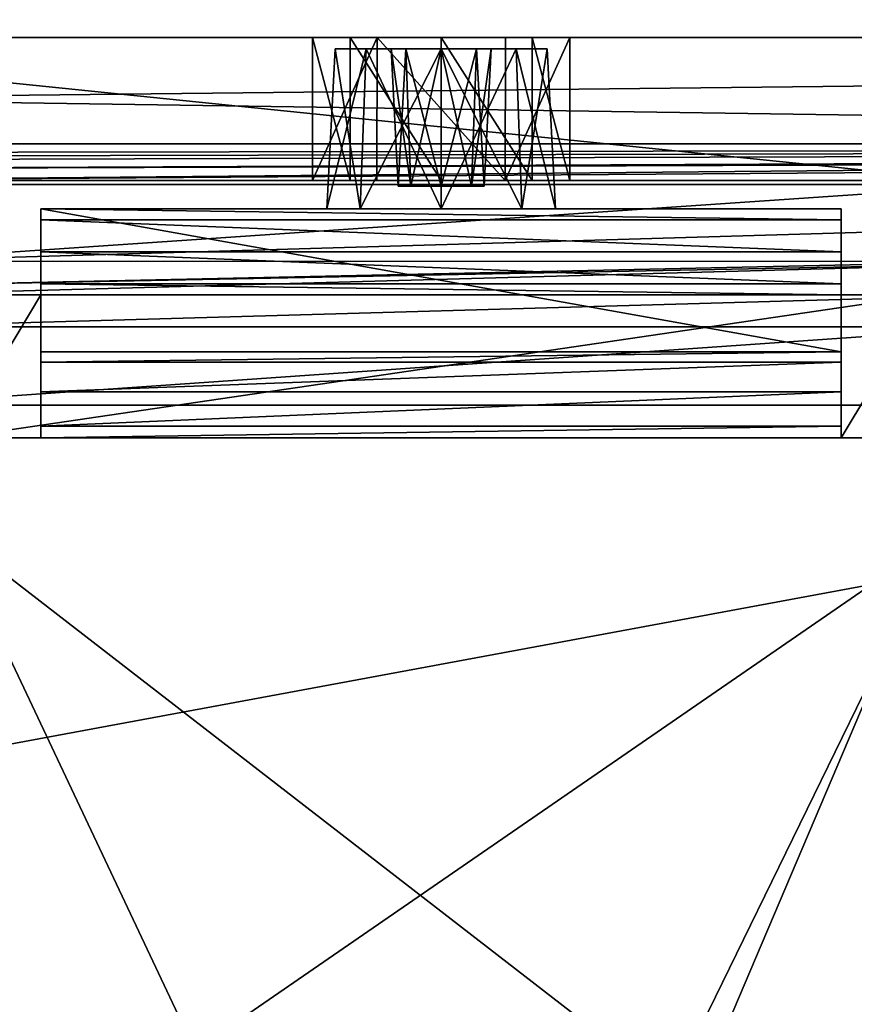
# Model space of a CAD drawing. Header units: millimetres. Extents: x -269 to 269, y -42 to 464.
# Tile 107 of 256: x 90 to 105, y 38 to 55. Entities that reach past the tile are written whole.
import ezdxf

# ---------------------------------------------------------------- set-up
doc = ezdxf.new("R2010")
doc.units = ezdxf.units.MM
doc.header["$LTSCALE"] = 65.185185
for name, color, linetype in [('13', 7, 'CONTINUOUS'), ('16', 7, 'CONTINUOUS'), ('1830', 7, 'CONTINUOUS'), ('1831', 7, 'CONTINUOUS'), ('1832', 7, 'CONTINUOUS'), ('1833', 7, 'CONTINUOUS'), ('1834', 7, 'CONTINUOUS'), ('1839', 7, 'CONTINUOUS'), ('1869', 7, 'CONTINUOUS'), ('1876', 7, 'CONTINUOUS'), ('1879', 7, 'CONTINUOUS'), ('1929', 7, 'CONTINUOUS'), ('1939', 7, 'CONTINUOUS'), ('1940', 7, 'CONTINUOUS'), ('1976', 7, 'CONTINUOUS'), ('1978', 7, 'CONTINUOUS'), ('1979', 7, 'CONTINUOUS'), ('1980', 7, 'CONTINUOUS'), ('1981', 7, 'CONTINUOUS'), ('1982', 7, 'CONTINUOUS'), ('1983', 7, 'CONTINUOUS'), ('1984', 7, 'CONTINUOUS'), ('1985', 7, 'CONTINUOUS'), ('1986', 7, 'CONTINUOUS'), ('1987', 7, 'CONTINUOUS'), ('1988', 7, 'CONTINUOUS'), ('2002', 7, 'CONTINUOUS'), ('2010', 7, 'CONTINUOUS'), ('2017', 7, 'CONTINUOUS'), ('2021', 7, 'CONTINUOUS'), ('2023', 7, 'CONTINUOUS'), ('2025', 7, 'CONTINUOUS'), ('2026', 7, 'CONTINUOUS'), ('2027', 7, 'CONTINUOUS'), ('2028', 7, 'CONTINUOUS'), ('2029', 7, 'CONTINUOUS'), ('2030', 7, 'CONTINUOUS'), ('2031', 7, 'CONTINUOUS'), ('2032', 7, 'CONTINUOUS'), ('2033', 7, 'CONTINUOUS'), ('2034', 7, 'CONTINUOUS'), ('2035', 7, 'CONTINUOUS'), ('2036', 7, 'CONTINUOUS'), ('2037', 7, 'CONTINUOUS'), ('2038', 7, 'CONTINUOUS')]:
    doc.layers.add(name, color=color, linetype=linetype)

msp = doc.modelspace()

# ---------------------------------------------------------------- linework, layer by layer
at = {"layer": '13', "color": 250, "linetype": 'Continuous', "true_color": 0x404040}
for points in [[(227, -16, -447), (-227, -16, -447), (227, 68, -447), (227, -16, -447)], [(-227, -16, -447), (-227, 68, -447), (227, 68, -447), (-227, -16, -447)]]:
    msp.add_3dface(points, dxfattribs=at)
at = {"layer": '16', "color": 250, "linetype": 'Continuous', "true_color": 0x404040}
for points in [[(-227, 68.009, -431.591), (-227, 0.991, -431.006), (227, 0.991, -431.006), (-227, 68.009, -431.591)], [(227, 68.009, -431.591), (-227, 68.009, -431.591), (227, 0.991, -431.006), (227, 68.009, -431.591)]]:
    msp.add_3dface(points, dxfattribs=at)
at = {"layer": '1830', "linetype": 'Continuous'}
for points in [[(80.97, 52.5, -24), (84.399, 52.5, -30.444), (114.03, 52.5, -24), (80.97, 52.5, -24)], [(84.399, 52.5, -30.444), (85.585, 52.5, -37.651), (110.601, 52.5, -30.444), (84.399, 52.5, -30.444)], [(114.03, 52.5, -24), (84.399, 52.5, -30.444), (110.601, 52.5, -30.444), (114.03, 52.5, -24)], [(109.445, 52.5, -310.5), (109.423, 52.5, -309.924), (85.555, 52.5, -310.5), (109.445, 52.5, -310.5)], [(85.555, 52.5, -310.5), (109.423, 52.5, -309.924), (85.577, 52.5, -309.924), (85.555, 52.5, -310.5)], [(109.415, 52.5, -309.349), (85.585, 52.5, -309.349), (85.577, 52.5, -309.924), (109.415, 52.5, -309.349)], [(109.423, 52.5, -309.924), (109.415, 52.5, -309.349), (85.577, 52.5, -309.924), (109.423, 52.5, -309.924)], [(85.585, 52.5, -37.651), (109.415, 52.5, -37.651), (110.601, 52.5, -30.444), (85.585, 52.5, -37.651)], [(109.415, 52.5, -37.651), (85.585, 52.5, -37.651), (87.5, 52.5, -172), (109.415, 52.5, -37.651)], [(85.585, 52.5, -309.349), (109.415, 52.5, -309.349), (107.5, 52.5, -308), (85.585, 52.5, -309.349)], [(97.5, 52.5, -308.5), (85.585, 52.5, -309.349), (107.5, 52.5, -308), (97.5, 52.5, -308.5)], [(85.585, 52.5, -309.349), (97.5, 52.5, -308.5), (89, 52.5, -308), (85.585, 52.5, -309.349)], [(96.373, 52.5, -168.803), (109.415, 52.5, -37.651), (87.5, 52.5, -172), (96.373, 52.5, -168.803)], [(95.25, 52.5, -170.75), (96.373, 52.5, -168.803), (87.5, 52.5, -172), (95.25, 52.5, -170.75)], [(95.25, 52.5, -170.75), (87.5, 52.5, -172), (89, 52.5, -172), (95.25, 52.5, -170.75)], [(95.25, 52.5, -170.75), (89, 52.5, -187), (87.5, 52.5, -293), (95.25, 52.5, -170.75)], [(95.25, 52.5, -170.75), (87.5, 52.5, -293), (89, 52.5, -293), (95.25, 52.5, -170.75)], [(95.909, 52.5, -307.841), (95.25, 52.5, -306.25), (89, 52.5, -308), (95.909, 52.5, -307.841)], [(95.25, 52.5, -306.25), (95.25, 52.5, -170.75), (89, 52.5, -293), (95.25, 52.5, -306.25)], [(89, 52.5, -308), (95.25, 52.5, -306.25), (89, 52.5, -293), (89, 52.5, -308)], [(97.5, 52.5, -308.5), (95.909, 52.5, -307.841), (89, 52.5, -308), (97.5, 52.5, -308.5)], [(89, 52.5, -187), (95.25, 52.5, -170.75), (89, 52.5, -172), (89, 52.5, -187)], [(98.621, 52.5, -168.799), (109.415, 52.5, -37.651), (96.373, 52.5, -168.803), (98.621, 52.5, -168.799)], [(99.091, 52.5, -307.841), (97.5, 52.5, -308.5), (106, 52.5, -308), (99.091, 52.5, -307.841)], [(106, 52.5, -308), (97.5, 52.5, -308.5), (107.5, 52.5, -308), (106, 52.5, -308)], [(99.75, 52.5, -170.75), (109.415, 52.5, -37.651), (98.621, 52.5, -168.799), (99.75, 52.5, -170.75)], [(99.75, 52.5, -306.25), (99.091, 52.5, -307.841), (106, 52.5, -293), (99.75, 52.5, -306.25)], [(106, 52.5, -293), (99.091, 52.5, -307.841), (106, 52.5, -308), (106, 52.5, -293)], [(109.415, 52.5, -37.651), (99.75, 52.5, -170.75), (106, 52.5, -172), (109.415, 52.5, -37.651)], [(99.75, 52.5, -170.75), (99.75, 52.5, -306.25), (106, 52.5, -172), (99.75, 52.5, -170.75)], [(106, 52.5, -172), (99.75, 52.5, -306.25), (106, 52.5, -187), (106, 52.5, -172)], [(106, 52.5, -187), (99.75, 52.5, -306.25), (107.5, 52.5, -187), (106, 52.5, -187)], [(107.5, 52.5, -187), (99.75, 52.5, -306.25), (106, 52.5, -293), (107.5, 52.5, -187)]]:
    msp.add_3dface(points, dxfattribs=at)
at = {"layer": '1831', "linetype": 'Continuous'}
for points in [[(12.318, 52.5), (72.184, 52.5, -17.081), (115.283, 52.5, -22.5), (12.318, 52.5)], [(182.682, 52.5), (12.318, 52.5), (182.682, 52.5, -15.165), (182.682, 52.5)], [(182.682, 52.5, -15.165), (12.318, 52.5), (131.901, 52.5, -15.165), (182.682, 52.5, -15.165)], [(131.901, 52.5, -15.165), (12.318, 52.5), (122.816, 52.5, -17.081), (131.901, 52.5, -15.165)], [(122.816, 52.5, -17.081), (12.318, 52.5), (115.283, 52.5, -22.5), (122.816, 52.5, -17.081)], [(72.184, 52.5, -17.081), (79.717, 52.5, -22.5), (115.283, 52.5, -22.5), (72.184, 52.5, -17.081)]]:
    msp.add_3dface(points, dxfattribs=at)
at = {"layer": '1832', "linetype": 'Continuous'}
for points in [[(95.25, 52.5, -306.25), (95.909, 52.5, -307.841), (95.25, 55, -306.25), (95.25, 52.5, -306.25)], [(95.25, 55, -306.25), (95.909, 52.5, -307.841), (95.909, 55, -307.841), (95.25, 55, -306.25)], [(95.909, 52.5, -307.841), (97.5, 52.5, -308.5), (95.909, 55, -307.841), (95.909, 52.5, -307.841)], [(95.909, 55, -307.841), (97.5, 52.5, -308.5), (97.5, 55, -308.5), (95.909, 55, -307.841)], [(97.5, 52.5, -308.5), (99.091, 52.5, -307.841), (97.5, 55, -308.5), (97.5, 52.5, -308.5)], [(97.5, 55, -308.5), (99.091, 52.5, -307.841), (99.091, 55, -307.841), (97.5, 55, -308.5)], [(99.091, 52.5, -307.841), (99.75, 52.5, -306.25), (99.091, 55, -307.841), (99.091, 52.5, -307.841)], [(99.75, 52.5, -306.25), (99.75, 55, -306.25), (99.091, 55, -307.841), (99.75, 52.5, -306.25)]]:
    msp.add_3dface(points, dxfattribs=at)
at = {"layer": '1833', "linetype": 'Continuous'}
for points in [[(99.75, 52.5, -306.25), (99.75, 52.5, -170.75), (99.75, 55, -306.25), (99.75, 52.5, -306.25)], [(99.75, 55, -306.25), (99.75, 52.5, -170.75), (99.75, 55, -170.75), (99.75, 55, -306.25)]]:
    msp.add_3dface(points, dxfattribs=at)
at = {"layer": '1834', "linetype": 'Continuous'}
for points in [[(12.318, 55, -347), (12.318, 55, -332.318), (182.682, 55, -347), (12.318, 55, -347)], [(182.682, 55, -347), (12.318, 55, -332.318), (63.082, 55, -332.318), (182.682, 55, -347)], [(182.682, 55, -14.682), (131.918, 55, -14.682), (12.318, 55), (182.682, 55, -14.682)], [(12.318, 55), (131.918, 55, -14.682), (63.082, 55, -14.682), (12.318, 55)], [(182.682, 55), (182.682, 55, -14.682), (12.318, 55), (182.682, 55)], [(131.918, 55, -332.318), (182.682, 55, -347), (63.082, 55, -332.318), (131.918, 55, -332.318)], [(74.573, 55, -329.241), (131.918, 55, -332.318), (63.082, 55, -332.318), (74.573, 55, -329.241)], [(131.918, 55, -14.682), (120.427, 55, -17.759), (63.082, 55, -14.682), (131.918, 55, -14.682)], [(63.082, 55, -14.682), (120.427, 55, -17.759), (74.574, 55, -17.759), (63.082, 55, -14.682)], [(120.426, 55, -329.241), (131.918, 55, -332.318), (74.573, 55, -329.241), (120.426, 55, -329.241)], [(82.991, 55, -320.824), (120.426, 55, -329.241), (74.573, 55, -329.241), (82.991, 55, -320.824)], [(120.427, 55, -17.759), (112.009, 55, -26.176), (74.574, 55, -17.759), (120.427, 55, -17.759)], [(74.574, 55, -17.759), (112.009, 55, -26.176), (82.991, 55, -26.177), (74.574, 55, -17.759)], [(112.009, 55, -320.823), (120.426, 55, -329.241), (82.991, 55, -320.824), (112.009, 55, -320.823)], [(86.068, 55, -309.332), (112.009, 55, -320.823), (82.991, 55, -320.824), (86.068, 55, -309.332)], [(112.009, 55, -26.176), (108.932, 55, -37.668), (82.991, 55, -26.177), (112.009, 55, -26.176)], [(82.991, 55, -26.177), (108.932, 55, -37.668), (86.068, 55, -37.668), (82.991, 55, -26.177)], [(95.25, 55, -306.25), (95.909, 55, -307.841), (86.068, 55, -309.332), (95.25, 55, -306.25)], [(86.068, 55, -37.668), (95.25, 55, -306.25), (86.068, 55, -309.332), (86.068, 55, -37.668)], [(95.25, 55, -306.25), (86.068, 55, -37.668), (95.25, 55, -170.75), (95.25, 55, -306.25)], [(95.909, 55, -307.841), (97.5, 55, -308.5), (86.068, 55, -309.332), (95.909, 55, -307.841)], [(97.5, 55, -308.5), (108.932, 55, -309.332), (86.068, 55, -309.332), (97.5, 55, -308.5)], [(108.932, 55, -37.668), (99.75, 55, -170.75), (86.068, 55, -37.668), (108.932, 55, -37.668)], [(86.068, 55, -37.668), (99.75, 55, -170.75), (98.627, 55, -168.803), (86.068, 55, -37.668)], [(108.932, 55, -309.332), (112.009, 55, -320.823), (86.068, 55, -309.332), (108.932, 55, -309.332)], [(95.25, 55, -170.75), (86.068, 55, -37.668), (96.379, 55, -168.799), (95.25, 55, -170.75)], [(96.379, 55, -168.799), (86.068, 55, -37.668), (98.627, 55, -168.803), (96.379, 55, -168.799)], [(97.5, 55, -308.5), (99.091, 55, -307.841), (108.932, 55, -309.332), (97.5, 55, -308.5)], [(99.091, 55, -307.841), (99.75, 55, -306.25), (108.932, 55, -309.332), (99.091, 55, -307.841)], [(99.75, 55, -306.25), (99.75, 55, -170.75), (108.932, 55, -309.332), (99.75, 55, -306.25)], [(108.932, 55, -309.332), (99.75, 55, -170.75), (108.932, 55, -37.668), (108.932, 55, -309.332)]]:
    msp.add_3dface(points, dxfattribs=at)
at = {"layer": '1839', "linetype": 'Continuous'}
for points in [[(12.318, 55, -347), (182.682, 55, -347), (12.318, 53.137, -347), (12.318, 55, -347)], [(12.318, 53.137, -347), (182.682, 55, -347), (182.682, 53.137, -347), (12.318, 53.137, -347)]]:
    msp.add_3dface(points, dxfattribs=at)
at = {"layer": '1869', "linetype": 'Continuous'}
for points in [[(12.318, 52.5), (182.682, 52.5), (12.318, 55), (12.318, 52.5)], [(182.682, 52.5), (182.682, 55), (12.318, 55), (182.682, 52.5)]]:
    msp.add_3dface(points, dxfattribs=at)
at = {"layer": '1876', "linetype": 'Continuous'}
for points in [[(80.97, 52.5, -24), (116.642, 24.916, -23.037), (78.354, 24.889, -23.036), (80.97, 52.5, -24)], [(80.97, 52.5, -24), (114.03, 52.5, -24), (116.642, 24.916, -23.037), (80.97, 52.5, -24)]]:
    msp.add_3dface(points, dxfattribs=at)
at = {"layer": '1879', "linetype": 'Continuous'}
for points in [[(115.283, 52.5, -22.5), (79.717, 52.5, -22.5), (76.901, 26.068, -21.577), (115.283, 52.5, -22.5)], [(118.1, 26.059, -21.577), (115.283, 52.5, -22.5), (76.901, 26.068, -21.577), (118.1, 26.059, -21.577)]]:
    msp.add_3dface(points, dxfattribs=at)
at = {"layer": '1929', "linetype": 'Continuous'}
for points in [[(12.318, 53.137, -347), (182.682, 53.137, -347), (12.318, 52.873, -331.848), (12.318, 53.137, -347)], [(182.682, 53.137, -347), (63.112, 52.873, -331.848), (12.318, 52.873, -331.848), (182.682, 53.137, -347)], [(182.682, 53.137, -347), (74.02, 52.823, -329.024), (63.112, 52.873, -331.848), (182.682, 53.137, -347)], [(182.682, 53.137, -347), (82.183, 52.688, -321.262), (74.02, 52.823, -329.024), (182.682, 53.137, -347)], [(182.682, 53.137, -347), (120.978, 52.823, -329.023), (82.183, 52.688, -321.262), (182.682, 53.137, -347)], [(120.978, 52.823, -329.023), (85.555, 52.5, -310.5), (82.183, 52.688, -321.262), (120.978, 52.823, -329.023)], [(120.978, 52.823, -329.023), (112.816, 52.688, -321.26), (85.555, 52.5, -310.5), (120.978, 52.823, -329.023)], [(112.816, 52.688, -321.26), (109.445, 52.5, -310.5), (85.555, 52.5, -310.5), (112.816, 52.688, -321.26)]]:
    msp.add_3dface(points, dxfattribs=at)
at = {"layer": '1939', "linetype": 'Continuous'}
for points in [[(95.25, 52.5, -170.75), (95.25, 52.5, -306.25), (95.25, 55, -170.75), (95.25, 52.5, -170.75)], [(95.25, 52.5, -306.25), (95.25, 55, -306.25), (95.25, 55, -170.75), (95.25, 52.5, -306.25)]]:
    msp.add_3dface(points, dxfattribs=at)
at = {"layer": '1940', "linetype": 'Continuous'}
for points in [[(96.373, 52.5, -168.803), (95.25, 52.5, -170.75), (96.379, 55, -168.799), (96.373, 52.5, -168.803)], [(95.25, 52.5, -170.75), (95.25, 55, -170.75), (96.379, 55, -168.799), (95.25, 52.5, -170.75)], [(98.621, 52.5, -168.799), (96.373, 52.5, -168.803), (96.379, 55, -168.799), (98.621, 52.5, -168.799)], [(98.621, 52.5, -168.799), (96.379, 55, -168.799), (98.627, 55, -168.803), (98.621, 52.5, -168.799)], [(99.75, 52.5, -170.75), (98.621, 52.5, -168.799), (99.75, 55, -170.75), (99.75, 52.5, -170.75)], [(99.75, 55, -170.75), (98.621, 52.5, -168.799), (98.627, 55, -168.803), (99.75, 55, -170.75)]]:
    msp.add_3dface(points, dxfattribs=at)
at = {"layer": '1976', "linetype": 'Continuous'}
for points in [[(86.453, 0, -417.176), (108.547, 0, -417.176), (106.871, 48, -415.5), (86.453, 0, -417.176)], [(86.453, 0, -417.176), (106.871, 48, -415.5), (88.129, 48, -415.5), (86.453, 0, -417.176)]]:
    msp.add_3dface(points, dxfattribs=at)
at = {"layer": '1978', "linetype": 'Continuous'}
for points in [[(108.367, 5.15, -96.681), (86.633, 5.15, -96.681), (88.129, 48, -98.178), (108.367, 5.15, -96.681)], [(106.871, 48, -98.178), (108.367, 5.15, -96.681), (88.129, 48, -98.178), (106.871, 48, -98.178)]]:
    msp.add_3dface(points, dxfattribs=at)
at = {"layer": '1979', "linetype": 'Continuous'}
for points in [[(88.129, 48, -415.5), (106.871, 48, -415.5), (106, 48, -271), (88.129, 48, -415.5)], [(106.871, 48, -98.178), (88.129, 48, -98.178), (89, 48, -236), (106.871, 48, -98.178)], [(104.5, 48, -271), (88.129, 48, -415.5), (106, 48, -271), (104.5, 48, -271)], [(88.129, 48, -415.5), (104.5, 48, -271), (90.5, 48, -271), (88.129, 48, -415.5)], [(89, 48, -271), (88.129, 48, -415.5), (90.5, 48, -271), (89, 48, -271)], [(106, 48, -236), (106.871, 48, -98.178), (89, 48, -236), (106, 48, -236)], [(104.5, 48, -271), (104.5, 48, -267.5), (90.5, 48, -271), (104.5, 48, -271)], [(90.5, 48, -271), (104.5, 48, -267.5), (90.5, 48, -267.5), (90.5, 48, -271)]]:
    msp.add_3dface(points, dxfattribs=at)
at = {"layer": '1980', "linetype": 'Continuous'}
for points in [[(90.5, 48.8, -259.505), (90.5, 48.2, -263.483), (104.5, 48.8, -259.505), (90.5, 48.8, -259.505)], [(104.5, 48.8, -259.505), (90.5, 48.2, -263.483), (104.5, 48.2, -263.483), (104.5, 48.8, -259.505)], [(90.5, 48, -267.5), (104.5, 48, -267.5), (104.5, 48.2, -263.483), (90.5, 48, -267.5)], [(90.5, 48.2, -263.483), (90.5, 48, -267.5), (104.5, 48.2, -263.483), (90.5, 48.2, -263.483)]]:
    msp.add_3dface(points, dxfattribs=at)
at = {"layer": '1981', "linetype": 'Continuous'}
for points in [[(90.5, 52, -237.5), (90.5, 52, -252.5), (90.5, 49.5, -237.5), (90.5, 52, -237.5)], [(90.5, 49.5, -237.5), (90.5, 52, -252.5), (90.5, 49.5, -252.5), (90.5, 49.5, -237.5)], [(90.5, 49.5, -252.5), (90.5, 52, -252.5), (90.5, 51.812, -256.269), (90.5, 49.5, -252.5)], [(90.5, 48.8, -259.505), (90.5, 49.324, -256.02), (90.5, 51.812, -256.269), (90.5, 48.8, -259.505)], [(90.5, 51.25, -260), (90.5, 48.8, -259.505), (90.5, 51.812, -256.269), (90.5, 51.25, -260)], [(90.5, 49.324, -256.02), (90.5, 49.5, -252.5), (90.5, 51.812, -256.269), (90.5, 49.324, -256.02)], [(90.5, 48.2, -263.483), (90.5, 48.8, -259.505), (90.5, 51.25, -260), (90.5, 48.2, -263.483)], [(90.5, 50.688, -263.731), (90.5, 48.2, -263.483), (90.5, 51.25, -260), (90.5, 50.688, -263.731)], [(90.5, 50.5, -267.5), (90.5, 48.2, -263.483), (90.5, 50.688, -263.731), (90.5, 50.5, -267.5)], [(90.5, 48, -271), (90.5, 48, -267.5), (90.5, 50.5, -271), (90.5, 48, -271)], [(90.5, 48, -267.5), (90.5, 48.2, -263.483), (90.5, 50.5, -267.5), (90.5, 48, -267.5)], [(90.5, 50.5, -271), (90.5, 48, -267.5), (90.5, 50.5, -267.5), (90.5, 50.5, -271)]]:
    msp.add_3dface(points, dxfattribs=at)
at = {"layer": '1982', "linetype": 'Continuous'}
for points in [[(90.5, 52, -252.5), (90.5, 52, -237.5), (96.086, 52, -247.914), (90.5, 52, -252.5)], [(104.5, 52, -252.5), (90.5, 52, -252.5), (96.086, 52, -247.914), (104.5, 52, -252.5)], [(90.5, 52, -237.5), (104.5, 52, -237.5), (97.5, 52, -238.5), (90.5, 52, -237.5)], [(96.086, 52, -247.914), (90.5, 52, -237.5), (95.5, 52, -246.5), (96.086, 52, -247.914)], [(95.5, 52, -246.5), (90.5, 52, -237.5), (95.5, 52, -240.5), (95.5, 52, -246.5)], [(95.5, 52, -240.5), (90.5, 52, -237.5), (96.086, 52, -239.086), (95.5, 52, -240.5)], [(96.086, 52, -239.086), (90.5, 52, -237.5), (97.5, 52, -238.5), (96.086, 52, -239.086)], [(97.5, 52, -248.5), (104.5, 52, -252.5), (96.086, 52, -247.914), (97.5, 52, -248.5)], [(97.5, 52, -238.5), (104.5, 52, -237.5), (98.914, 52, -239.086), (97.5, 52, -238.5)], [(98.914, 52, -247.914), (104.5, 52, -252.5), (97.5, 52, -248.5), (98.914, 52, -247.914)], [(104.5, 52, -237.5), (104.5, 52, -252.5), (98.914, 52, -239.086), (104.5, 52, -237.5)], [(104.5, 52, -252.5), (99.5, 52, -240.5), (98.914, 52, -239.086), (104.5, 52, -252.5)], [(99.5, 52, -246.5), (104.5, 52, -252.5), (98.914, 52, -247.914), (99.5, 52, -246.5)], [(99.5, 52, -240.5), (104.5, 52, -252.5), (99.5, 52, -246.5), (99.5, 52, -240.5)]]:
    msp.add_3dface(points, dxfattribs=at)
at = {"layer": '1983', "linetype": 'Continuous'}
for points in [[(104.5, 52, -252.5), (104.5, 52, -237.5), (104.5, 49.5, -252.5), (104.5, 52, -252.5)], [(104.5, 49.5, -252.5), (104.5, 52, -237.5), (104.5, 49.5, -237.5), (104.5, 49.5, -252.5)], [(104.5, 51.812, -256.269), (104.5, 52, -252.5), (104.5, 49.324, -256.02), (104.5, 51.812, -256.269)], [(104.5, 49.324, -256.02), (104.5, 52, -252.5), (104.5, 49.5, -252.5), (104.5, 49.324, -256.02)], [(104.5, 51.812, -256.269), (104.5, 48.8, -259.505), (104.5, 51.25, -260), (104.5, 51.812, -256.269)], [(104.5, 48.8, -259.505), (104.5, 51.812, -256.269), (104.5, 49.324, -256.02), (104.5, 48.8, -259.505)], [(104.5, 48.8, -259.505), (104.5, 48.2, -263.483), (104.5, 51.25, -260), (104.5, 48.8, -259.505)], [(104.5, 51.25, -260), (104.5, 48.2, -263.483), (104.5, 50.688, -263.731), (104.5, 51.25, -260)], [(104.5, 48.2, -263.483), (104.5, 48, -267.5), (104.5, 50.688, -263.731), (104.5, 48.2, -263.483)], [(104.5, 50.688, -263.731), (104.5, 48, -267.5), (104.5, 50.5, -267.5), (104.5, 50.688, -263.731)], [(104.5, 48, -267.5), (104.5, 48, -271), (104.5, 50.5, -267.5), (104.5, 48, -267.5)], [(104.5, 50.5, -267.5), (104.5, 48, -271), (104.5, 50.5, -271), (104.5, 50.5, -267.5)]]:
    msp.add_3dface(points, dxfattribs=at)
at = {"layer": '1984', "linetype": 'Continuous'}
for points in [[(90.5, 51.812, -256.269), (90.5, 52, -252.5), (104.5, 51.812, -256.269), (90.5, 51.812, -256.269)], [(90.5, 52, -252.5), (104.5, 52, -252.5), (104.5, 51.812, -256.269), (90.5, 52, -252.5)], [(90.5, 51.25, -260), (90.5, 51.812, -256.269), (104.5, 51.25, -260), (90.5, 51.25, -260)], [(90.5, 51.812, -256.269), (104.5, 51.812, -256.269), (104.5, 51.25, -260), (90.5, 51.812, -256.269)]]:
    msp.add_3dface(points, dxfattribs=at)
at = {"layer": '1985', "linetype": 'Continuous'}
for points in [[(90.5, 50.688, -263.731), (90.5, 51.25, -260), (104.5, 50.688, -263.731), (90.5, 50.688, -263.731)], [(90.5, 51.25, -260), (104.5, 51.25, -260), (104.5, 50.688, -263.731), (90.5, 51.25, -260)], [(90.5, 50.5, -267.5), (90.5, 50.688, -263.731), (104.5, 50.5, -267.5), (90.5, 50.5, -267.5)], [(90.5, 50.688, -263.731), (104.5, 50.688, -263.731), (104.5, 50.5, -267.5), (90.5, 50.688, -263.731)]]:
    msp.add_3dface(points, dxfattribs=at)
at = {"layer": '1986', "linetype": 'Continuous'}
for points in [[(107.353, 50.5, -416.832), (87.647, 50.5, -416.832), (89, 50.5, -271), (107.353, 50.5, -416.832)], [(87.647, 50.5, -97.695), (107.353, 50.5, -97.695), (106, 50.5, -236), (87.647, 50.5, -97.695)], [(89, 50.5, -236), (87.647, 50.5, -97.695), (106, 50.5, -236), (89, 50.5, -236)], [(90.5, 50.5, -271), (107.353, 50.5, -416.832), (89, 50.5, -271), (90.5, 50.5, -271)], [(90.5, 50.5, -271), (90.5, 50.5, -267.5), (104.5, 50.5, -271), (90.5, 50.5, -271)], [(90.5, 50.5, -271), (104.5, 50.5, -271), (107.353, 50.5, -416.832), (90.5, 50.5, -271)], [(90.5, 50.5, -267.5), (104.5, 50.5, -267.5), (104.5, 50.5, -271), (90.5, 50.5, -267.5)], [(107.353, 50.5, -416.832), (104.5, 50.5, -271), (106, 50.5, -271), (107.353, 50.5, -416.832)]]:
    msp.add_3dface(points, dxfattribs=at)
at = {"layer": '1987', "linetype": 'Continuous'}
for points in [[(107.353, 52.43, -418.831), (87.647, 52.43, -418.831), (87.647, 51.085, -418.245), (107.353, 52.43, -418.831)], [(107.353, 51.665, -418.65), (107.353, 52.43, -418.831), (87.647, 51.085, -418.245), (107.353, 51.665, -418.65)], [(107.353, 51.084, -418.244), (107.353, 51.665, -418.65), (87.647, 51.085, -418.245), (107.353, 51.084, -418.244)], [(87.647, 50.654, -417.603), (107.353, 51.084, -418.244), (87.647, 51.085, -418.245), (87.647, 50.654, -417.603)], [(107.353, 51.042, -418.201), (107.353, 51.084, -418.244), (87.647, 50.654, -417.603), (107.353, 51.042, -418.201)], [(87.647, 50.5, -416.832), (107.353, 50.5, -416.832), (107.353, 51.042, -418.201), (87.647, 50.5, -416.832)], [(87.647, 50.5, -416.832), (107.353, 51.042, -418.201), (87.647, 50.654, -417.603), (87.647, 50.5, -416.832)]]:
    msp.add_3dface(points, dxfattribs=at)
at = {"layer": '1988', "linetype": 'Continuous'}
for points in [[(87.647, 52.43, -418.831), (107.353, 52.43, -418.831), (12.667, 62.105, -419.169), (87.647, 52.43, -418.831)], [(12.667, 62.105, -419.169), (107.353, 52.43, -418.831), (182.333, 62.105, -419.169), (12.667, 62.105, -419.169)]]:
    msp.add_3dface(points, dxfattribs=at)
at = {"layer": '2002', "linetype": 'Continuous'}
for points in [[(182.706, 62.386, -421.68), (10.089, 2.5, -419.589), (182.333, 62.537, -421.685), (182.706, 62.386, -421.68)], [(182.333, 62.537, -421.685), (10.089, 2.5, -419.589), (12.667, 62.537, -421.685), (182.333, 62.537, -421.685)], [(182.869, 62.019, -421.667), (10.089, 2.5, -419.589), (182.706, 62.386, -421.68), (182.869, 62.019, -421.667)], [(182.869, 62.019, -421.667), (184.911, 2.5, -419.589), (10.089, 2.5, -419.589), (182.869, 62.019, -421.667)]]:
    msp.add_3dface(points, dxfattribs=at)
at = {"layer": '2010', "linetype": 'Continuous'}
for points in [[(86.13, 5.15, -94.18), (108.87, 5.15, -94.18), (107.353, 48.57, -95.696), (86.13, 5.15, -94.18)], [(86.13, 5.15, -94.18), (107.353, 48.57, -95.696), (87.647, 48.57, -95.696), (86.13, 5.15, -94.18)]]:
    msp.add_3dface(points, dxfattribs=at)
at = {"layer": '2017', "linetype": 'Continuous'}
for points in [[(107.353, 50.5, -97.695), (87.647, 50.5, -97.695), (87.647, 49.939, -96.306), (107.353, 50.5, -97.695)], [(107.353, 50.5, -97.695), (87.647, 49.939, -96.306), (107.353, 49.939, -96.306), (107.353, 50.5, -97.695)], [(87.647, 48.57, -95.696), (107.353, 48.57, -95.696), (107.353, 49.939, -96.306), (87.647, 48.57, -95.696)], [(87.647, 49.939, -96.306), (87.647, 48.57, -95.696), (107.353, 49.939, -96.306), (87.647, 49.939, -96.306)]]:
    msp.add_3dface(points, dxfattribs=at)
at = {"layer": '2021', "linetype": 'Continuous'}
for points in [[(89, 48, -271), (90.5, 48, -271), (90.5, 50.5, -271), (89, 48, -271)], [(89, 48, -271), (90.5, 50.5, -271), (89, 50.5, -271), (89, 48, -271)]]:
    msp.add_3dface(points, dxfattribs=at)
at = {"layer": '2023', "linetype": 'Continuous'}
for points in [[(106, 48, -236), (89, 48, -236), (106, 50.5, -236), (106, 48, -236)], [(89, 48, -236), (89, 50.5, -236), (106, 50.5, -236), (89, 48, -236)]]:
    msp.add_3dface(points, dxfattribs=at)
at = {"layer": '2025', "linetype": 'Continuous'}
for points in [[(104.5, 48, -271), (106, 48, -271), (106, 50.5, -271), (104.5, 48, -271)], [(104.5, 50.5, -271), (104.5, 48, -271), (106, 50.5, -271), (104.5, 50.5, -271)]]:
    msp.add_3dface(points, dxfattribs=at)
at = {"layer": '2026', "linetype": 'Continuous'}
for points in [[(90.5, 49.5, -252.5), (90.5, 49.324, -256.02), (104.5, 49.5, -252.5), (90.5, 49.5, -252.5)], [(90.5, 49.324, -256.02), (104.5, 49.324, -256.02), (104.5, 49.5, -252.5), (90.5, 49.324, -256.02)], [(90.5, 48.8, -259.505), (104.5, 48.8, -259.505), (104.5, 49.324, -256.02), (90.5, 48.8, -259.505)], [(90.5, 49.324, -256.02), (90.5, 48.8, -259.505), (104.5, 49.324, -256.02), (90.5, 49.324, -256.02)]]:
    msp.add_3dface(points, dxfattribs=at)
at = {"layer": '2027', "linetype": 'Continuous'}
for points in [[(90.5, 49.5, -237.5), (90.5, 49.5, -252.5), (104.5, 49.5, -237.5), (90.5, 49.5, -237.5)], [(90.5, 49.5, -252.5), (104.5, 49.5, -252.5), (104.5, 49.5, -237.5), (90.5, 49.5, -252.5)]]:
    msp.add_3dface(points, dxfattribs=at)
at = {"layer": '2028', "linetype": 'Continuous'}
for points in [[(90.5, 52, -237.5), (90.5, 49.5, -237.5), (104.5, 49.5, -237.5), (90.5, 52, -237.5)], [(104.5, 52, -237.5), (90.5, 52, -237.5), (104.5, 49.5, -237.5), (104.5, 52, -237.5)]]:
    msp.add_3dface(points, dxfattribs=at)
at = {"layer": '2029', "linetype": 'Continuous'}
for points in [[(99.5, 52, -240.5), (99.5, 52, -246.5), (99.353, 54.8, -240.5), (99.5, 52, -240.5)], [(99.353, 54.8, -240.5), (99.5, 52, -246.5), (99.353, 54.8, -246.5), (99.353, 54.8, -240.5)]]:
    msp.add_3dface(points, dxfattribs=at)
at = {"layer": '2030', "linetype": 'Continuous'}
for points in [[(95.5, 52, -240.5), (96.086, 52, -239.086), (95.647, 54.8, -240.5), (95.5, 52, -240.5)], [(95.647, 54.8, -240.5), (96.086, 52, -239.086), (96.19, 54.8, -239.19), (95.647, 54.8, -240.5)], [(96.086, 52, -239.086), (97.5, 52, -238.5), (96.19, 54.8, -239.19), (96.086, 52, -239.086)], [(96.19, 54.8, -239.19), (97.5, 52, -238.5), (97.5, 54.8, -238.647), (96.19, 54.8, -239.19)], [(97.5, 52, -238.5), (98.914, 52, -239.086), (97.5, 54.8, -238.647), (97.5, 52, -238.5)], [(97.5, 54.8, -238.647), (98.914, 52, -239.086), (98.81, 54.8, -239.19), (97.5, 54.8, -238.647)], [(98.914, 52, -239.086), (99.5, 52, -240.5), (98.81, 54.8, -239.19), (98.914, 52, -239.086)], [(99.5, 52, -240.5), (99.353, 54.8, -240.5), (98.81, 54.8, -239.19), (99.5, 52, -240.5)]]:
    msp.add_3dface(points, dxfattribs=at)
at = {"layer": '2031', "linetype": 'Continuous'}
for points in [[(95.5, 52, -246.5), (95.5, 52, -240.5), (95.647, 54.8, -246.5), (95.5, 52, -246.5)], [(95.5, 52, -240.5), (95.647, 54.8, -240.5), (95.647, 54.8, -246.5), (95.5, 52, -240.5)]]:
    msp.add_3dface(points, dxfattribs=at)
at = {"layer": '2032', "linetype": 'Continuous'}
for points in [[(96.086, 52, -247.914), (95.5, 52, -246.5), (96.19, 54.8, -247.81), (96.086, 52, -247.914)], [(95.5, 52, -246.5), (95.647, 54.8, -246.5), (96.19, 54.8, -247.81), (95.5, 52, -246.5)], [(97.5, 52, -248.5), (96.086, 52, -247.914), (97.5, 54.8, -248.353), (97.5, 52, -248.5)], [(97.5, 54.8, -248.353), (96.086, 52, -247.914), (96.19, 54.8, -247.81), (97.5, 54.8, -248.353)], [(98.914, 52, -247.914), (97.5, 52, -248.5), (98.81, 54.8, -247.81), (98.914, 52, -247.914)], [(98.81, 54.8, -247.81), (97.5, 52, -248.5), (97.5, 54.8, -248.353), (98.81, 54.8, -247.81)], [(99.353, 54.8, -246.5), (98.914, 52, -247.914), (98.81, 54.8, -247.81), (99.353, 54.8, -246.5)], [(99.5, 52, -246.5), (98.914, 52, -247.914), (99.353, 54.8, -246.5), (99.5, 52, -246.5)]]:
    msp.add_3dface(points, dxfattribs=at)
at = {"layer": '2033', "linetype": 'Continuous'}
for points in [[(95.647, 54.8, -240.5), (96.19, 54.8, -239.19), (96.624, 54.8, -240.5), (95.647, 54.8, -240.5)], [(95.647, 54.8, -246.5), (95.647, 54.8, -240.5), (96.624, 54.8, -246.5), (95.647, 54.8, -246.5)], [(95.647, 54.8, -240.5), (96.624, 54.8, -240.5), (96.624, 54.8, -246.5), (95.647, 54.8, -240.5)], [(96.19, 54.8, -247.81), (95.647, 54.8, -246.5), (96.881, 54.8, -247.119), (96.19, 54.8, -247.81)], [(96.881, 54.8, -247.119), (95.647, 54.8, -246.5), (96.624, 54.8, -246.5), (96.881, 54.8, -247.119)], [(96.19, 54.8, -239.19), (97.5, 54.8, -238.647), (98.81, 54.8, -239.19), (96.19, 54.8, -239.19)], [(96.19, 54.8, -239.19), (98.81, 54.8, -239.19), (97.5, 54.8, -239.624), (96.19, 54.8, -239.19)], [(96.624, 54.8, -240.5), (96.19, 54.8, -239.19), (96.881, 54.8, -239.881), (96.624, 54.8, -240.5)], [(96.881, 54.8, -239.881), (96.19, 54.8, -239.19), (97.5, 54.8, -239.624), (96.881, 54.8, -239.881)], [(98.81, 54.8, -247.81), (97.5, 54.8, -248.353), (96.19, 54.8, -247.81), (98.81, 54.8, -247.81)], [(98.81, 54.8, -247.81), (96.19, 54.8, -247.81), (97.5, 54.8, -247.376), (98.81, 54.8, -247.81)], [(97.5, 54.8, -247.376), (96.19, 54.8, -247.81), (96.881, 54.8, -247.119), (97.5, 54.8, -247.376)], [(97.5, 54.8, -239.624), (98.81, 54.8, -239.19), (98.119, 54.8, -239.881), (97.5, 54.8, -239.624)], [(98.119, 54.8, -247.119), (98.81, 54.8, -247.81), (97.5, 54.8, -247.376), (98.119, 54.8, -247.119)], [(98.81, 54.8, -239.19), (99.353, 54.8, -240.5), (98.119, 54.8, -239.881), (98.81, 54.8, -239.19)], [(98.119, 54.8, -239.881), (99.353, 54.8, -240.5), (98.376, 54.8, -240.5), (98.119, 54.8, -239.881)], [(98.376, 54.8, -246.5), (98.81, 54.8, -247.81), (98.119, 54.8, -247.119), (98.376, 54.8, -246.5)], [(99.353, 54.8, -240.5), (99.353, 54.8, -246.5), (98.376, 54.8, -240.5), (99.353, 54.8, -240.5)], [(99.353, 54.8, -246.5), (98.81, 54.8, -247.81), (98.376, 54.8, -246.5), (99.353, 54.8, -246.5)], [(98.376, 54.8, -240.5), (99.353, 54.8, -246.5), (98.376, 54.8, -246.5), (98.376, 54.8, -240.5)]]:
    msp.add_3dface(points, dxfattribs=at)
at = {"layer": '2034', "linetype": 'Continuous'}
for points in [[(96.624, 54.8, -240.5), (96.881, 54.8, -239.881), (96.75, 52.4, -240.5), (96.624, 54.8, -240.5)], [(96.75, 52.4, -240.5), (96.881, 54.8, -239.881), (96.97, 52.4, -239.97), (96.75, 52.4, -240.5)], [(96.881, 54.8, -239.881), (97.5, 54.8, -239.624), (96.97, 52.4, -239.97), (96.881, 54.8, -239.881)], [(96.97, 52.4, -239.97), (97.5, 54.8, -239.624), (97.5, 52.4, -239.75), (96.97, 52.4, -239.97)], [(97.5, 54.8, -239.624), (98.119, 54.8, -239.881), (97.5, 52.4, -239.75), (97.5, 54.8, -239.624)], [(97.5, 52.4, -239.75), (98.119, 54.8, -239.881), (98.03, 52.4, -239.97), (97.5, 52.4, -239.75)], [(98.119, 54.8, -239.881), (98.376, 54.8, -240.5), (98.03, 52.4, -239.97), (98.119, 54.8, -239.881)], [(98.03, 52.4, -239.97), (98.376, 54.8, -240.5), (98.25, 52.4, -240.5), (98.03, 52.4, -239.97)]]:
    msp.add_3dface(points, dxfattribs=at)
at = {"layer": '2035', "linetype": 'Continuous'}
for points in [[(96.624, 54.8, -246.5), (96.624, 54.8, -240.5), (96.75, 52.4, -246.5), (96.624, 54.8, -246.5)], [(96.624, 54.8, -240.5), (96.75, 52.4, -240.5), (96.75, 52.4, -246.5), (96.624, 54.8, -240.5)]]:
    msp.add_3dface(points, dxfattribs=at)
at = {"layer": '2036', "linetype": 'Continuous'}
for points in [[(96.881, 54.8, -247.119), (96.624, 54.8, -246.5), (96.97, 52.4, -247.03), (96.881, 54.8, -247.119)], [(96.624, 54.8, -246.5), (96.75, 52.4, -246.5), (96.97, 52.4, -247.03), (96.624, 54.8, -246.5)], [(97.5, 54.8, -247.376), (96.881, 54.8, -247.119), (97.5, 52.4, -247.25), (97.5, 54.8, -247.376)], [(97.5, 52.4, -247.25), (96.881, 54.8, -247.119), (96.97, 52.4, -247.03), (97.5, 52.4, -247.25)], [(98.119, 54.8, -247.119), (97.5, 54.8, -247.376), (98.03, 52.4, -247.03), (98.119, 54.8, -247.119)], [(98.03, 52.4, -247.03), (97.5, 54.8, -247.376), (97.5, 52.4, -247.25), (98.03, 52.4, -247.03)], [(98.25, 52.4, -246.5), (98.119, 54.8, -247.119), (98.03, 52.4, -247.03), (98.25, 52.4, -246.5)], [(98.376, 54.8, -246.5), (98.119, 54.8, -247.119), (98.25, 52.4, -246.5), (98.376, 54.8, -246.5)]]:
    msp.add_3dface(points, dxfattribs=at)
at = {"layer": '2037', "linetype": 'Continuous'}
for points in [[(98.376, 54.8, -240.5), (98.376, 54.8, -246.5), (98.25, 52.4, -240.5), (98.376, 54.8, -240.5)], [(98.25, 52.4, -240.5), (98.376, 54.8, -246.5), (98.25, 52.4, -246.5), (98.25, 52.4, -240.5)]]:
    msp.add_3dface(points, dxfattribs=at)
at = {"layer": '2038', "linetype": 'Continuous'}
for points in [[(96.75, 52.4, -240.5), (96.97, 52.4, -239.97), (98.25, 52.4, -240.5), (96.75, 52.4, -240.5)], [(96.75, 52.4, -240.5), (98.25, 52.4, -240.5), (98.25, 52.4, -246.5), (96.75, 52.4, -240.5)], [(96.75, 52.4, -246.5), (96.75, 52.4, -240.5), (98.25, 52.4, -246.5), (96.75, 52.4, -246.5)], [(96.75, 52.4, -246.5), (98.25, 52.4, -246.5), (98.03, 52.4, -247.03), (96.75, 52.4, -246.5)], [(96.75, 52.4, -246.5), (98.03, 52.4, -247.03), (96.97, 52.4, -247.03), (96.75, 52.4, -246.5)], [(96.97, 52.4, -239.97), (97.5, 52.4, -239.75), (98.03, 52.4, -239.97), (96.97, 52.4, -239.97)], [(96.97, 52.4, -239.97), (98.03, 52.4, -239.97), (98.25, 52.4, -240.5), (96.97, 52.4, -239.97)], [(98.03, 52.4, -247.03), (97.5, 52.4, -247.25), (96.97, 52.4, -247.03), (98.03, 52.4, -247.03)]]:
    msp.add_3dface(points, dxfattribs=at)

doc.saveas('drawing.dxf')
